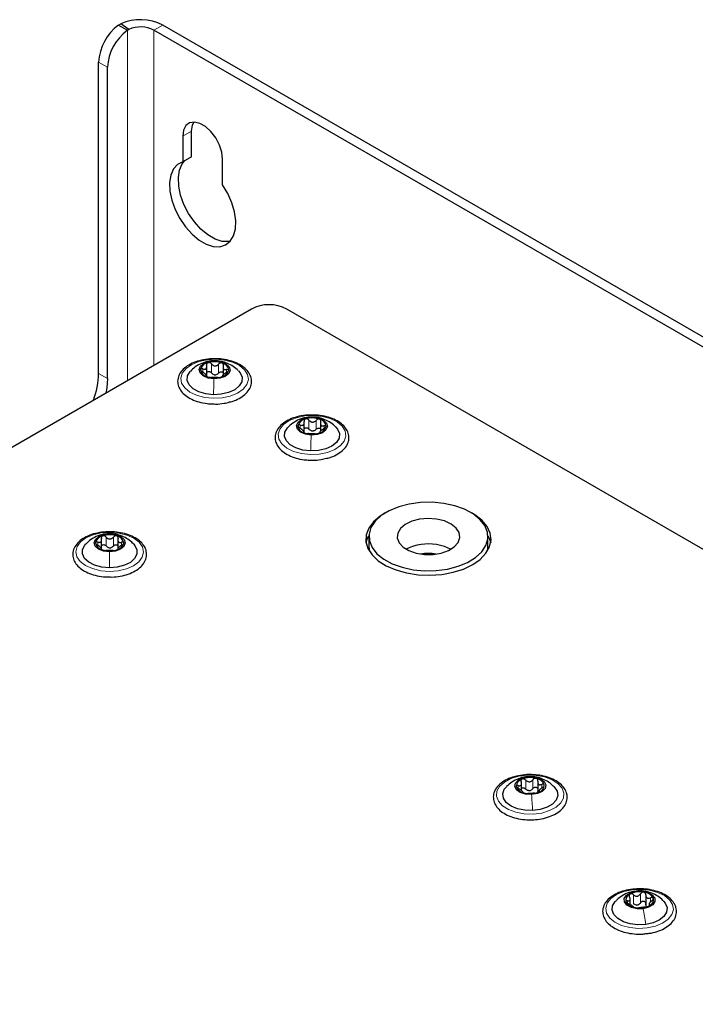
# Paper-space layout 'Blatt4' of a CAD drawing. Header units: millimetres. Extents: x 5 to 418, y 2 to 292.
# Tile 66 of 86: x 128 to 149, y 234 to 265. Entities that reach past the tile are written whole.
import ezdxf

# ---------------------------------------------------------------- set-up
doc = ezdxf.new("R2010")
doc.units = ezdxf.units.MM

psp = doc.layouts.new('Blatt4')

# ---------------------------------------------------------------- linework, layer by layer
at = {"color": 7, "linetype": 'Continuous', "lineweight": 25}
for p, q in [((130.659, 264.975), (130.733, 265.018)), ((130.659, 264.975), (130.942, 264.812)), ((130.986, 264.839), (130.733, 265.018)), ((130.942, 264.812), (130.986, 264.839)), ((186.096, 233.792), (132.073, 264.979)), ((185.813, 233.629), (131.79, 264.816)), ((130.022, 253.854), (130.022, 263.795)), ((130.305, 253.691), (130.305, 263.632)), ((132.709, 261.427), (132.709, 260.611)), ((132.992, 260.774), (132.992, 261.591)), ((132.992, 260.774), (132.709, 260.611)), ((133.982, 259.876), (133.982, 260.693)), ((134.901, 255.908), (112.288, 242.853)), ((181.571, 229.619), (136.033, 255.908)), ((133.478, 253.77), (133.478, 254.086)), ((133.997, 254.067), (133.997, 253.784)), ((133.459, 253.759), (133.459, 253.808)), ((133.977, 253.789), (133.977, 253.756)), ((136.592, 251.976), (136.592, 252.292)), ((137.11, 252.268), (137.11, 252.007)), ((136.568, 251.963), (136.568, 252.014)), ((137.086, 251.991), (137.086, 251.959)), ((130.118, 248.236), (130.118, 248.551)), ((130.638, 248.547), (130.638, 248.231)), ((138.658, 248.642), (138.658, 248.315)), ((142.458, 248.315), (142.458, 248.642)), ((130.114, 248.23), (130.114, 248.273)), ((130.634, 248.269), (130.634, 248.235)), ((138.658, 248.315), (138.675, 248.172)), ((143.532, 240.525), (143.532, 240.773)), ((144.049, 240.813), (144.049, 240.498)), ((144.062, 240.462), (144.049, 240.501)), ((144.09, 240.536), (144.09, 240.479)), ((147.499, 237.195), (147.499, 236.879)), ((147.001, 236.883), (147.001, 237.087)), ((147.607, 236.924), (147.607, 236.846))]:
    psp.add_line(p, q, dxfattribs=at)
at = {"color": 7, "linetype": 'Continuous', "lineweight": 18}
for p, q in [((132.073, 264.979), (131.79, 264.816)), ((130.942, 264.812), (130.942, 253.622)), ((131.79, 264.816), (131.79, 254.112)), ((130.305, 263.632), (130.022, 263.795)), ((132.992, 261.591), (132.709, 261.427)), ((133.628, 253.869), (133.628, 254.155)), ((133.751, 254.249), (133.747, 254.25)), ((133.857, 253.864), (133.857, 254.15)), ((130.022, 253.854), (130.305, 253.691)), ((133.351, 253.898), (133.351, 253.996)), ((134.112, 253.882), (134.112, 253.979)), ((136.743, 252.074), (136.743, 252.359)), ((136.868, 252.453), (136.863, 252.454)), ((136.972, 252.067), (136.972, 252.353)), ((136.463, 252.104), (136.463, 252.202)), ((137.224, 252.085), (137.224, 252.18)), ((130.265, 248.34), (130.265, 248.626)), ((130.381, 248.722), (130.38, 248.723)), ((130.494, 248.339), (130.494, 248.625)), ((129.996, 248.365), (129.996, 248.462)), ((130.758, 248.358), (130.758, 248.458)), ((143.424, 240.594), (143.424, 240.686)), ((143.665, 240.577), (143.665, 240.863)), ((143.893, 240.589), (143.893, 240.874)), ((144.183, 240.642), (144.183, 240.723)), ((144.101, 240.487), (144.101, 240.502)), ((147.109, 236.914), (147.109, 237.2)), ((147.169, 237.308), (147.193, 237.311)), ((147.332, 236.944), (147.332, 237.23)), ((146.913, 236.927), (146.913, 237.005)), ((147.628, 236.853), (147.628, 236.878)), ((147.656, 236.969), (147.656, 237.103))]:
    psp.add_line(p, q, dxfattribs=at)
at = {"color": 7, "linetype": 'Continuous', "lineweight": 25, "flags": 128}
for points in [[(133.982, 260.693), (133.956, 260.914), (133.881, 261.148), (133.763, 261.375), (133.61, 261.576), (133.436, 261.735), (133.255, 261.84), (133.081, 261.881), (132.929, 261.856), (132.81, 261.766), (132.735, 261.619), (132.709, 261.427)], [(132.992, 261.591), (133.018, 261.783), (133.06, 261.882)], [(132.709, 260.611), (132.542, 260.526), (132.411, 260.382), (132.325, 260.186), (132.287, 259.946), (132.299, 259.674), (132.359, 259.383), (132.466, 259.086), (132.615, 258.798), (132.798, 258.531), (133.006, 258.299), (133.231, 258.112), (133.461, 257.98), (133.685, 257.907), (133.894, 257.899), (134.077, 257.954), (134.225, 258.071), (134.332, 258.244), (134.393, 258.465), (134.405, 258.724), (134.366, 259.008), (134.28, 259.304), (134.15, 259.598), (133.982, 259.876)], [(134.224, 258.069), (134.177, 258.062), (133.968, 258.07), (133.744, 258.143), (133.514, 258.276), (133.289, 258.462), (133.081, 258.695), (132.898, 258.961), (132.749, 259.25), (132.642, 259.547), (132.581, 259.838), (132.57, 260.11), (132.608, 260.349), (132.694, 260.546), (132.78, 260.652)], [(133.708, 253.679), (133.52, 253.705), (133.364, 253.771), (133.263, 253.866), (133.233, 253.976), (133.278, 254.085), (133.392, 254.175), (133.557, 254.233), (133.747, 254.25)], [(133.747, 254.25), (133.935, 254.224), (134.091, 254.159), (134.192, 254.064), (134.222, 253.953), (134.177, 253.845), (134.064, 253.755), (133.899, 253.697), (133.708, 253.679)], [(133.693, 253.171), (133.447, 253.198), (133.223, 253.263), (133.04, 253.362), (132.913, 253.486), (132.852, 253.627), (132.862, 253.771), (132.942, 253.908), (132.962, 253.929)], [(134.491, 253.932), (134.542, 253.872), (134.603, 253.731), (134.593, 253.587), (134.513, 253.45), (134.369, 253.331), (134.174, 253.241), (133.942, 253.186), (133.693, 253.171)], [(130.305, 253.691), (130.284, 253.395), (130.254, 253.225)], [(136.815, 251.883), (136.627, 251.91), (136.472, 251.977), (136.373, 252.073), (136.345, 252.183), (136.392, 252.291), (136.507, 252.38), (136.672, 252.438), (136.863, 252.454)], [(136.863, 252.454), (137.051, 252.427), (137.206, 252.361), (137.305, 252.265), (137.333, 252.155), (137.286, 252.046), (137.171, 251.957), (137.006, 251.9), (136.815, 251.883)], [(136.796, 251.376), (136.55, 251.403), (136.327, 251.47), (136.146, 251.57), (136.021, 251.695), (135.963, 251.836), (135.975, 251.98), (136.057, 252.116), (136.073, 252.133)], [(137.603, 252.135), (137.656, 252.071), (137.715, 251.93), (137.703, 251.786), (137.62, 251.649), (137.475, 251.532), (137.278, 251.443), (137.045, 251.389), (136.796, 251.376)], [(141.05, 249.701), (140.683, 249.736), (140.31, 249.729), (139.948, 249.68), (139.608, 249.592), (139.306, 249.466), (139.051, 249.309), (138.854, 249.127), (138.723, 248.926), (138.662, 248.714), (138.675, 248.499), (138.759, 248.289), (138.913, 248.093), (139.13, 247.919), (139.402, 247.772), (139.718, 247.658), (140.067, 247.582), (140.434, 247.547), (140.806, 247.554), (141.169, 247.603), (141.508, 247.692), (141.811, 247.817), (142.066, 247.974), (142.262, 248.157), (142.394, 248.358), (142.454, 248.57), (142.442, 248.785), (142.358, 248.994), (142.204, 249.19), (141.987, 249.365), (141.715, 249.512), (141.399, 249.626), (141.05, 249.701)], [(139.18, 249.397), (139.016, 249.295), (138.803, 249.113), (138.653, 248.912), (138.572, 248.697), (138.563, 248.478), (138.626, 248.261), (138.759, 248.056), (138.957, 247.868), (139.213, 247.706), (139.517, 247.574), (139.859, 247.478), (140.227, 247.422), (140.606, 247.406), (140.983, 247.432), (141.346, 247.499), (141.679, 247.604), (141.973, 247.744), (141.973, 247.744)], [(140.817, 249.199), (140.547, 249.219), (140.278, 249.196), (140.029, 249.132), (139.82, 249.031), (139.665, 248.902), (139.577, 248.753), (139.562, 248.596), (139.62, 248.442), (139.748, 248.304), (139.936, 248.19), (140.17, 248.11), (140.433, 248.069), (140.706, 248.071), (140.967, 248.115), (141.198, 248.198), (141.382, 248.314), (141.504, 248.455), (141.557, 248.609), (141.535, 248.766), (141.441, 248.913), (141.281, 249.041), (141.068, 249.138), (140.817, 249.199)], [(141.973, 247.744), (142.215, 247.913), (142.397, 248.106), (142.513, 248.315), (142.558, 248.533), (142.531, 248.752), (142.432, 248.964), (142.266, 249.161), (142.038, 249.337), (141.937, 249.397)], [(130.372, 248.152), (130.183, 248.175), (130.023, 248.237), (129.917, 248.331), (129.881, 248.44), (129.92, 248.549), (130.029, 248.642), (130.191, 248.703), (130.38, 248.723)], [(130.38, 248.723), (130.569, 248.701), (130.729, 248.638), (130.835, 248.545), (130.871, 248.435), (130.832, 248.326), (130.723, 248.234), (130.562, 248.173), (130.372, 248.152)], [(138.57, 248.438), (138.604, 248.561), (138.659, 248.677)], [(142.457, 248.677), (142.49, 248.614), (142.547, 248.438)], [(130.368, 247.644), (130.121, 247.666), (129.894, 247.727), (129.706, 247.823), (129.572, 247.945), (129.504, 248.084), (129.506, 248.229), (129.579, 248.367), (129.611, 248.403)], [(131.14, 248.404), (131.18, 248.359), (131.248, 248.22), (131.246, 248.075), (131.173, 247.937), (131.036, 247.816), (130.845, 247.722), (130.617, 247.663), (130.368, 247.644)], [(141.265, 248.234), (141.068, 248.322), (140.817, 248.383)], [(142.442, 248.172), (142.454, 248.243), (142.458, 248.315)], [(143.853, 240.397), (143.661, 240.41), (143.492, 240.463), (143.371, 240.55), (143.318, 240.658), (143.339, 240.768), (143.433, 240.866), (143.583, 240.936), (143.769, 240.967)], [(143.769, 240.967), (143.961, 240.954), (144.13, 240.9), (144.251, 240.813), (144.304, 240.706), (144.283, 240.595), (144.19, 240.498), (144.039, 240.428), (143.853, 240.397)], [(143.886, 239.89), (143.636, 239.898), (143.4, 239.947), (143.197, 240.032), (143.045, 240.147), (142.954, 240.281), (142.933, 240.425), (142.982, 240.567), (143.048, 240.65)], [(144.576, 240.647), (144.578, 240.646), (144.668, 240.511), (144.69, 240.367), (144.64, 240.225), (144.523, 240.097), (144.348, 239.994), (144.13, 239.923), (143.886, 239.89)], [(147.415, 236.754), (147.222, 236.751), (147.041, 236.79), (146.901, 236.867), (146.822, 236.969), (146.816, 237.08), (146.885, 237.184), (147.017, 237.265), (147.193, 237.311)], [(147.193, 237.311), (147.386, 237.314), (147.567, 237.275), (147.707, 237.198), (147.787, 237.096), (147.792, 236.985), (147.724, 236.881), (147.591, 236.8), (147.415, 236.754)], [(147.501, 236.252), (147.252, 236.24), (147.006, 236.269), (146.785, 236.337), (146.606, 236.438), (146.483, 236.564), (146.427, 236.705), (146.442, 236.849), (146.527, 236.985), (146.539, 236.998)], [(148.069, 236.998), (148.125, 236.93), (148.181, 236.789), (148.166, 236.644), (148.081, 236.508), (147.934, 236.392), (147.735, 236.304), (147.501, 236.252)]]:
    psp.add_lwpolyline(points, dxfattribs=at)
at = {"color": 7, "linetype": 'Continuous', "lineweight": 18, "flags": 128}
for points in [[(133.685, 253.056), (133.407, 253.084), (133.151, 253.152), (132.934, 253.256), (132.772, 253.389), (132.674, 253.542), (132.649, 253.704), (132.696, 253.864), (132.815, 254.012), (132.995, 254.137), (133.225, 254.231), (133.49, 254.287), (133.77, 254.302), (134.048, 254.274), (134.304, 254.206), (134.521, 254.102), (134.684, 253.969), (134.781, 253.816), (134.807, 253.654), (134.759, 253.494), (134.641, 253.346), (134.461, 253.221), (134.23, 253.127), (133.966, 253.071), (133.685, 253.056)], [(136.786, 251.26), (136.508, 251.289), (136.253, 251.359), (136.039, 251.464), (135.878, 251.598), (135.783, 251.751), (135.76, 251.914), (135.811, 252.074), (135.931, 252.221), (136.114, 252.345), (136.346, 252.438), (136.611, 252.492), (136.892, 252.506), (137.17, 252.476), (137.424, 252.407), (137.639, 252.302), (137.8, 252.168), (137.895, 252.014), (137.918, 251.852), (137.867, 251.692), (137.747, 251.545), (137.564, 251.421), (137.332, 251.328), (137.067, 251.273), (136.786, 251.26)], [(130.367, 247.528), (130.088, 247.551), (129.828, 247.615), (129.606, 247.715), (129.436, 247.845), (129.33, 247.996), (129.296, 248.157), (129.335, 248.318), (129.445, 248.468), (129.619, 248.597), (129.844, 248.695), (130.105, 248.756), (130.385, 248.775), (130.664, 248.753), (130.924, 248.689), (131.146, 248.589), (131.316, 248.459), (131.422, 248.308), (131.456, 248.147), (131.417, 247.985), (131.307, 247.836), (131.133, 247.707), (130.908, 247.609), (130.647, 247.548), (130.367, 247.528)], [(143.903, 239.775), (143.621, 239.782), (143.352, 239.832), (143.115, 239.919), (142.925, 240.04), (142.795, 240.184), (142.735, 240.343), (142.748, 240.506), (142.833, 240.661), (142.985, 240.798), (143.194, 240.908), (143.444, 240.982), (143.719, 241.017), (144.001, 241.01), (144.27, 240.961), (144.507, 240.873), (144.697, 240.753), (144.827, 240.608), (144.887, 240.449), (144.874, 240.286), (144.789, 240.131), (144.637, 239.994), (144.429, 239.885), (144.178, 239.81), (143.903, 239.775)], [(147.546, 236.139), (147.265, 236.124), (146.987, 236.151), (146.731, 236.218), (146.513, 236.322), (146.35, 236.455), (146.252, 236.607), (146.225, 236.769), (146.272, 236.93), (146.389, 237.078), (146.568, 237.203), (146.798, 237.298), (147.062, 237.354), (147.343, 237.37), (147.621, 237.343), (147.877, 237.275), (148.095, 237.171), (148.258, 237.039), (148.357, 236.886), (148.383, 236.724), (148.337, 236.564), (148.219, 236.416), (148.04, 236.29), (147.81, 236.196), (147.546, 236.139)]]:
    psp.add_lwpolyline(points, dxfattribs=at)
at = {"color": 7, "linetype": 'Continuous', "lineweight": 25}
for centre, radius, start, end in [((131.362, 263.595), 1.556, 62.8262, 113.8588), ((131.576, 263.719), 1.556, 126.1377, 177.1778), ((131.364, 263.985), 0.934, 62.8262, 113.8588), ((131.859, 263.555), 1.556, 126.1377, 177.1778), ((135.467, 254.816), 1.23, 62.6097, 117.3903), ((133.565, 253.903), 0.295, 99.0057, 165.8648), ((133.727, 253.487), 0.738, 70.9462, 106.4325), ((133.916, 253.927), 0.263, 5.9981, 78.6452), ((127.448, 253.901), 2.575, 339.4262, 358.9456), ((133.539, 254.003), 0.263, 185.9981, 258.6452), ((133.891, 254.027), 0.295, 279.0057, 345.8648), ((133.728, 254.443), 0.738, 250.9462, 286.4325), ((133.747, 254.079), 0.27, 262.0567, 275.3221), ((136.679, 252.103), 0.3, 98.7375, 164.9102), ((136.838, 251.692), 0.737, 70.6136, 106.1207), ((137.031, 252.134), 0.259, 4.9563, 78.3321), ((136.647, 252.204), 0.259, 184.9563, 258.3321), ((136.84, 252.646), 0.737, 250.6136, 286.1207), ((136.863, 252.283), 0.27, 261.7306, 275.0037), ((136.999, 252.234), 0.3, 278.7375, 344.9102), ((130.203, 248.386), 0.282, 99.8876, 168.9752), ((130.376, 247.959), 0.739, 71.9906, 107.4411), ((130.555, 248.391), 0.275, 9.2596, 79.6043), ((130.197, 248.484), 0.275, 189.2596, 259.6043), ((130.376, 248.917), 0.739, 251.9906, 287.4411), ((130.38, 248.553), 0.271, 263.0898, 276.342), ((130.549, 248.489), 0.282, 279.8876, 348.9752), ((140.556, 246.877), 1.528, 80.1414, 117.4391), ((140.558, 246.661), 1.443, 80.1124, 99.8876), ((143.812, 240.208), 0.734, 75.0072, 110.6298), ((143.609, 240.655), 0.246, 102.8763, 178.9442), ((143.663, 240.76), 0.317, 198.5104, 262.2191), ((143.959, 240.603), 0.317, 18.5104, 82.2191), ((144.014, 240.708), 0.246, 282.8763, 358.9442), ((143.81, 241.155), 0.734, 255.0072, 290.6298), ((143.77, 240.794), 0.269, 266.1606, 279.4764), ((147.064, 237.028), 0.206, 108.8232, 195.1756), ((147.305, 236.59), 0.703, 79.2077, 115.8986), ((147.407, 236.892), 0.39, 30.656, 85.7082), ((147.201, 237.173), 0.39, 210.656, 265.7082), ((147.304, 237.475), 0.703, 259.2077, 295.8986), ((147.197, 237.127), 0.257, 270.6978, 284.4084), ((147.544, 237.037), 0.206, 288.8232, 15.1756)]:
    psp.add_arc(centre, radius, start, end, dxfattribs=at)
for points, knots in [([(133.845, 254.317), (133.754, 254.319), (133.572, 254.323), (133.305, 254.28), (133.059, 254.204), (132.848, 254.094), (132.683, 253.953), (132.576, 253.788), (132.536, 253.609), (132.566, 253.435), (132.655, 253.277), (132.798, 253.138), (132.99, 253.021), (133.224, 252.936), (133.455, 252.885), (133.605, 252.881), (133.665, 252.879)], [0, 0, 0, 0, 0.073633, 0.147829, 0.222279, 0.297207, 0.372722, 0.447963, 0.520685, 0.590238, 0.65904, 0.729779, 0.803049, 0.877403, 0.951675, 1, 1, 1, 1]), ([(133.751, 254.251), (133.721, 254.253), (133.612, 254.261), (133.425, 254.22), (133.209, 254.127), (133.053, 254.026), (132.985, 253.947), (132.968, 253.927)], [0, 0, 0, 0, 0.102598, 0.375582, 0.642218, 0.910683, 1, 1, 1, 1]), ([(133.518, 254.195), (133.509, 254.191), (133.492, 254.183), (133.476, 254.162), (133.468, 254.136), (133.471, 254.117), (133.473, 254.108)], [0, 0, 0, 0, 0.249857, 0.499466, 0.749011, 1, 1, 1, 1]), ([(133.628, 254.155), (133.621, 254.163), (133.608, 254.178), (133.579, 254.193), (133.548, 254.2), (133.528, 254.197), (133.518, 254.195)], [0, 0, 0, 0, 0.249807, 0.500055, 0.750309, 1, 1, 1, 1]), ([(133.628, 254.155), (133.643, 254.139), (133.665, 254.115), (133.707, 254.097), (133.74, 254.091), (133.774, 254.095), (133.817, 254.111), (133.841, 254.134), (133.857, 254.15)], [0, 0, 0, 0, 0.249168, 0.374303, 0.498903, 0.623987, 0.749746, 1, 1, 1, 1]), ([(134.484, 253.933), (134.472, 253.947), (134.414, 254.015), (134.281, 254.105), (134.092, 254.198), (133.913, 254.249), (133.797, 254.25), (133.751, 254.251)], [0, 0, 0, 0, 0.066189, 0.326121, 0.578935, 0.833575, 1, 1, 1, 1]), ([(134.907, 253.566), (134.907, 253.599), (134.907, 253.69), (134.856, 253.833), (134.743, 253.983), (134.577, 254.112), (134.365, 254.217), (134.117, 254.285), (133.937, 254.318), (133.845, 254.317), (133.845, 254.317)], [0, 0, 0, 0, 0.085956, 0.231042, 0.377474, 0.529417, 0.685488, 0.84242, 0.999009, 1, 1, 1, 1]), ([(133.968, 254.184), (133.958, 254.187), (133.939, 254.191), (133.908, 254.185), (133.879, 254.172), (133.864, 254.157), (133.857, 254.15)], [0, 0, 0, 0, 0.250033, 0.499632, 0.749228, 1, 1, 1, 1]), ([(134.005, 254.096), (134.007, 254.105), (134.012, 254.123), (134.007, 254.149), (133.993, 254.172), (133.976, 254.18), (133.968, 254.184)], [0, 0, 0, 0, 0.249815, 0.499908, 0.75012, 1, 1, 1, 1]), ([(133.351, 253.996), (133.342, 253.998), (133.323, 254.003), (133.3, 254.001), (133.283, 253.992), (133.28, 253.981), (133.278, 253.975)], [0, 0, 0, 0, 0.249852, 0.499902, 0.750115, 1, 1, 1, 1]), ([(133.278, 253.975), (133.279, 253.969), (133.28, 253.956), (133.295, 253.933), (133.317, 253.912), (133.335, 253.901), (133.344, 253.895)], [0, 0, 0, 0, 0.249991, 0.499611, 0.749127, 1, 1, 1, 1]), ([(133.45, 253.778), (133.455, 253.781), (133.462, 253.786), (133.454, 253.802), (133.442, 253.818), (133.423, 253.837), (133.392, 253.864), (133.363, 253.883), (133.344, 253.895)], [0, 0, 0, 0, 0.249199, 0.374336, 0.49893, 0.624007, 0.749759, 1, 1, 1, 1]), ([(133.351, 253.996), (133.37, 253.991), (133.4, 253.984), (133.433, 253.991), (133.455, 254.004), (133.469, 254.024), (133.481, 254.058), (133.476, 254.088), (133.473, 254.108)], [0, 0, 0, 0, 0.249201, 0.374338, 0.498932, 0.624008, 0.74976, 1, 1, 1, 1]), ([(133.478, 253.876), (133.483, 253.883), (133.492, 253.897), (133.517, 253.911), (133.548, 253.914), (133.579, 253.907), (133.607, 253.892), (133.621, 253.877), (133.628, 253.869)], [0, 0, 0, 0, 0.158727, 0.326446, 0.494296, 0.66303, 0.831175, 1, 1, 1, 1]), ([(133.709, 253.811), (133.693, 253.818), (133.661, 253.831), (133.639, 253.856), (133.628, 253.869)], [0, 0, 0, 0, 0.498459, 1, 1, 1, 1]), ([(133.857, 253.864), (133.845, 253.852), (133.821, 253.827), (133.788, 253.816), (133.772, 253.81)], [0, 0, 0, 0, 0.50155, 1, 1, 1, 1]), ([(133.857, 253.864), (133.864, 253.871), (133.879, 253.886), (133.908, 253.9), (133.939, 253.905), (133.968, 253.9), (133.989, 253.889), (133.995, 253.879), (133.997, 253.876)], [0, 0, 0, 0, 0.1862671, 0.3711235, 0.5568663, 0.7424665, 0.9282141, 1, 1, 1, 1]), ([(134.105, 253.878), (134.085, 253.866), (134.056, 253.849), (134.022, 253.823), (134.001, 253.805), (133.986, 253.79), (133.975, 253.775), (133.979, 253.769), (133.982, 253.766)], [0, 0, 0, 0, 0.249201, 0.374338, 0.498932, 0.624008, 0.74976, 1, 1, 1, 1]), ([(134.005, 254.096), (134, 254.076), (133.993, 254.047), (134.001, 254.012), (134.013, 253.991), (134.032, 253.978), (134.064, 253.969), (134.093, 253.975), (134.112, 253.979)], [0, 0, 0, 0, 0.2491995, 0.3743362, 0.4989302, 0.6240074, 0.7497593, 1, 1, 1, 1]), ([(134.105, 253.878), (134.114, 253.883), (134.132, 253.894), (134.155, 253.914), (134.173, 253.935), (134.176, 253.948), (134.177, 253.955)], [0, 0, 0, 0, 0.249852, 0.499902, 0.750115, 1, 1, 1, 1]), ([(134.177, 253.955), (134.177, 253.96), (134.175, 253.972), (134.16, 253.981), (134.138, 253.984), (134.121, 253.981), (134.112, 253.979)], [0, 0, 0, 0, 0.2499907, 0.4996106, 0.7491271, 1, 1, 1, 1]), ([(133.45, 253.778), (133.448, 253.777), (133.444, 253.774), (133.448, 253.765), (133.462, 253.755), (133.479, 253.749), (133.487, 253.745)], [0, 0, 0, 0, 0.2498147, 0.4999078, 0.7501201, 1, 1, 1, 1]), ([(133.487, 253.745), (133.497, 253.742), (133.516, 253.736), (133.547, 253.729), (133.576, 253.725), (133.591, 253.724), (133.598, 253.724)], [0, 0, 0, 0, 0.250033, 0.4996315, 0.7492277, 1, 1, 1, 1]), ([(133.827, 253.719), (133.812, 253.719), (133.79, 253.719), (133.749, 253.718), (133.715, 253.718), (133.681, 253.72), (133.639, 253.722), (133.615, 253.723), (133.598, 253.724)], [0, 0, 0, 0, 0.249168, 0.374303, 0.498903, 0.623987, 0.749746, 1, 1, 1, 1]), ([(133.827, 253.719), (133.834, 253.719), (133.848, 253.719), (133.876, 253.722), (133.908, 253.727), (133.927, 253.732), (133.937, 253.735)], [0, 0, 0, 0, 0.249807, 0.500055, 0.750309, 1, 1, 1, 1]), ([(133.937, 253.735), (133.946, 253.738), (133.964, 253.744), (133.98, 253.753), (133.987, 253.761), (133.984, 253.764), (133.982, 253.766)], [0, 0, 0, 0, 0.249857, 0.499466, 0.749011, 1, 1, 1, 1]), ([(134.204, 252.939), (134.231, 252.944), (134.344, 252.969), (134.516, 253.049), (134.705, 253.175), (134.834, 253.325), (134.894, 253.461), (134.904, 253.541), (134.907, 253.566)], [0, 0, 0, 0, 0.067623, 0.283211, 0.50045, 0.718665, 0.911234, 1, 1, 1, 1]), ([(133.665, 252.879), (133.696, 252.877), (133.818, 252.869), (134.006, 252.887), (134.146, 252.924), (134.204, 252.939)], [0, 0, 0, 0, 0.171068, 0.66262, 1, 1, 1, 1]), ([(136.967, 252.52), (136.877, 252.523), (136.695, 252.528), (136.428, 252.487), (136.181, 252.412), (135.968, 252.303), (135.8, 252.164), (135.69, 252), (135.648, 251.822), (135.675, 251.647), (135.761, 251.488), (135.901, 251.348), (136.091, 251.23), (136.324, 251.143), (136.554, 251.091), (136.705, 251.086), (136.765, 251.083)], [0, 0, 0, 0, 0.07328, 0.147476, 0.221914, 0.296822, 0.372319, 0.447622, 0.520507, 0.590162, 0.658951, 0.729568, 0.802756, 0.877096, 0.951382, 1, 1, 1, 1]), ([(136.868, 252.455), (136.838, 252.457), (136.729, 252.465), (136.542, 252.425), (136.325, 252.334), (136.167, 252.232), (136.097, 252.151), (136.079, 252.13)], [0, 0, 0, 0, 0.101822, 0.372919, 0.637654, 0.903982, 1, 1, 1, 1]), ([(136.463, 252.202), (136.483, 252.197), (136.512, 252.19), (136.546, 252.197), (136.568, 252.209), (136.583, 252.23), (136.594, 252.264), (136.59, 252.293), (136.587, 252.313)], [0, 0, 0, 0, 0.249201, 0.374338, 0.498932, 0.624008, 0.74976, 1, 1, 1, 1]), ([(136.633, 252.4), (136.625, 252.396), (136.607, 252.389), (136.59, 252.367), (136.583, 252.341), (136.586, 252.323), (136.587, 252.313)], [0, 0, 0, 0, 0.249857, 0.499466, 0.749011, 1, 1, 1, 1]), ([(136.743, 252.359), (136.736, 252.367), (136.723, 252.382), (136.695, 252.398), (136.663, 252.405), (136.643, 252.402), (136.633, 252.4)], [0, 0, 0, 0, 0.249807, 0.500055, 0.750309, 1, 1, 1, 1]), ([(136.743, 252.359), (136.758, 252.343), (136.78, 252.319), (136.821, 252.301), (136.855, 252.295), (136.888, 252.299), (136.931, 252.314), (136.956, 252.337), (136.972, 252.353)], [0, 0, 0, 0, 0.249168, 0.374303, 0.498903, 0.623987, 0.749746, 1, 1, 1, 1]), ([(137.595, 252.137), (137.585, 252.15), (137.527, 252.216), (137.396, 252.307), (137.208, 252.4), (137.029, 252.452), (136.914, 252.454), (136.868, 252.455)], [0, 0, 0, 0, 0.060247, 0.322278, 0.576993, 0.833243, 1, 1, 1, 1]), ([(138.017, 251.762), (138.018, 251.796), (138.02, 251.886), (137.971, 252.03), (137.86, 252.18), (137.697, 252.311), (137.487, 252.417), (137.24, 252.487), (137.06, 252.521), (136.968, 252.52), (136.967, 252.52)], [0, 0, 0, 0, 0.085935, 0.231028, 0.377238, 0.52888, 0.684796, 0.841693, 0.998253, 1, 1, 1, 1]), ([(137.083, 252.387), (137.073, 252.389), (137.055, 252.394), (137.023, 252.388), (136.994, 252.375), (136.979, 252.36), (136.972, 252.353)], [0, 0, 0, 0, 0.250033, 0.499632, 0.749228, 1, 1, 1, 1]), ([(137.119, 252.298), (137.121, 252.307), (137.126, 252.325), (137.121, 252.352), (137.108, 252.374), (137.091, 252.383), (137.083, 252.387)], [0, 0, 0, 0, 0.249815, 0.499908, 0.75012, 1, 1, 1, 1]), ([(137.119, 252.298), (137.114, 252.279), (137.107, 252.249), (137.114, 252.215), (137.126, 252.194), (137.145, 252.18), (137.176, 252.171), (137.205, 252.177), (137.224, 252.18)], [0, 0, 0, 0, 0.249199, 0.374336, 0.49893, 0.624007, 0.749759, 1, 1, 1, 1]), ([(136.463, 252.202), (136.454, 252.204), (136.436, 252.209), (136.412, 252.207), (136.394, 252.198), (136.391, 252.187), (136.39, 252.182)], [0, 0, 0, 0, 0.249852, 0.499902, 0.750115, 1, 1, 1, 1]), ([(136.39, 252.182), (136.39, 252.175), (136.391, 252.162), (136.406, 252.14), (136.428, 252.119), (136.445, 252.107), (136.454, 252.101)], [0, 0, 0, 0, 0.249991, 0.499611, 0.749127, 1, 1, 1, 1]), ([(136.559, 251.983), (136.564, 251.987), (136.571, 251.992), (136.564, 252.008), (136.552, 252.023), (136.533, 252.042), (136.502, 252.07), (136.473, 252.089), (136.454, 252.101)], [0, 0, 0, 0, 0.249199, 0.374336, 0.49893, 0.624007, 0.749759, 1, 1, 1, 1]), ([(136.559, 251.983), (136.557, 251.982), (136.552, 251.979), (136.556, 251.971), (136.57, 251.961), (136.587, 251.954), (136.595, 251.95)], [0, 0, 0, 0, 0.249815, 0.499908, 0.75012, 1, 1, 1, 1]), ([(136.592, 252.08), (136.592, 252.08), (136.594, 252.089), (136.608, 252.102), (136.632, 252.116), (136.663, 252.119), (136.694, 252.112), (136.723, 252.097), (136.736, 252.081), (136.743, 252.074)], [0, 0, 0, 0, 0.000875, 0.167071, 0.333127, 0.499312, 0.666373, 0.832849, 1, 1, 1, 1]), ([(136.595, 251.95), (136.604, 251.947), (136.623, 251.941), (136.655, 251.934), (136.684, 251.93), (136.699, 251.929), (136.706, 251.929)], [0, 0, 0, 0, 0.250033, 0.499632, 0.749228, 1, 1, 1, 1]), ([(136.935, 251.922), (136.92, 251.922), (136.898, 251.922), (136.857, 251.922), (136.823, 251.922), (136.789, 251.924), (136.747, 251.927), (136.722, 251.928), (136.706, 251.929)], [0, 0, 0, 0, 0.249168, 0.374303, 0.498903, 0.623987, 0.749746, 1, 1, 1, 1]), ([(136.824, 252.015), (136.808, 252.022), (136.776, 252.035), (136.754, 252.061), (136.743, 252.074)], [0, 0, 0, 0, 0.498459, 1, 1, 1, 1]), ([(136.972, 252.067), (136.96, 252.055), (136.936, 252.03), (136.903, 252.019), (136.886, 252.014)], [0, 0, 0, 0, 0.50155, 1, 1, 1, 1]), ([(136.935, 251.922), (136.942, 251.922), (136.955, 251.922), (136.983, 251.925), (137.015, 251.93), (137.035, 251.935), (137.044, 251.938)], [0, 0, 0, 0, 0.249807, 0.500055, 0.750309, 1, 1, 1, 1]), ([(136.972, 252.067), (136.979, 252.074), (136.994, 252.089), (137.023, 252.103), (137.054, 252.108), (137.083, 252.103), (137.103, 252.092), (137.109, 252.083), (137.11, 252.081)], [0, 0, 0, 0, 0.189319, 0.377204, 0.56599, 0.754631, 0.943422, 1, 1, 1, 1]), ([(137.044, 251.938), (137.053, 251.941), (137.071, 251.946), (137.088, 251.956), (137.095, 251.964), (137.092, 251.967), (137.091, 251.968)], [0, 0, 0, 0, 0.249857, 0.499466, 0.749011, 1, 1, 1, 1]), ([(137.215, 252.079), (137.195, 252.068), (137.166, 252.051), (137.132, 252.025), (137.11, 252.008), (137.095, 251.993), (137.084, 251.977), (137.088, 251.972), (137.091, 251.968)], [0, 0, 0, 0, 0.249201, 0.374338, 0.498932, 0.624008, 0.74976, 1, 1, 1, 1]), ([(137.215, 252.079), (137.224, 252.085), (137.242, 252.095), (137.266, 252.115), (137.284, 252.137), (137.287, 252.149), (137.288, 252.156)], [0, 0, 0, 0, 0.249852, 0.499902, 0.750115, 1, 1, 1, 1]), ([(137.288, 252.156), (137.288, 252.162), (137.287, 252.173), (137.272, 252.183), (137.25, 252.186), (137.232, 252.182), (137.224, 252.18)], [0, 0, 0, 0, 0.249991, 0.499611, 0.749127, 1, 1, 1, 1]), ([(137.305, 251.14), (137.332, 251.145), (137.445, 251.169), (137.618, 251.248), (137.809, 251.372), (137.941, 251.521), (138.003, 251.657), (138.014, 251.737), (138.017, 251.762)], [0, 0, 0, 0, 0.066581, 0.282185, 0.499426, 0.717761, 0.910729, 1, 1, 1, 1]), ([(136.765, 251.083), (136.796, 251.081), (136.917, 251.072), (137.105, 251.089), (137.247, 251.125), (137.305, 251.14)], [0, 0, 0, 0, 0.1691, 0.6604, 1, 1, 1, 1]), ([(130.458, 248.792), (130.457, 248.792), (130.367, 248.802), (130.18, 248.788), (129.916, 248.746), (129.675, 248.663), (129.469, 248.548), (129.312, 248.403), (129.214, 248.236), (129.185, 248.056), (129.224, 247.884), (129.321, 247.728), (129.471, 247.592), (129.67, 247.48), (129.909, 247.399), (130.141, 247.353), (130.291, 247.352), (130.349, 247.351)], [0, 0, 0, 0, 0.000723, 0.074811, 0.149014, 0.223503, 0.298501, 0.374067, 0.449078, 0.521269, 0.590539, 0.659441, 0.730573, 0.804085, 0.878438, 0.952669, 1, 1, 1, 1]), ([(131.556, 248.063), (131.554, 248.097), (131.55, 248.187), (131.491, 248.329), (131.37, 248.476), (131.197, 248.602), (130.979, 248.701), (130.728, 248.77), (130.548, 248.785), (130.458, 248.792)], [0, 0, 0, 0, 0.086011, 0.231188, 0.378402, 0.53128, 0.687805, 0.844845, 1, 1, 1, 1]), ([(130.381, 248.724), (130.351, 248.726), (130.241, 248.732), (130.055, 248.687), (129.841, 248.591), (129.692, 248.491), (129.629, 248.417), (129.617, 248.402)], [0, 0, 0, 0, 0.105723, 0.384748, 0.657559, 0.932965, 1, 1, 1, 1]), ([(129.996, 248.462), (129.987, 248.464), (129.969, 248.469), (129.946, 248.466), (129.93, 248.457), (129.927, 248.446), (129.926, 248.44)], [0, 0, 0, 0, 0.249852, 0.499902, 0.750115, 1, 1, 1, 1]), ([(129.996, 248.462), (130.015, 248.458), (130.044, 248.451), (130.077, 248.459), (130.098, 248.472), (130.111, 248.492), (130.121, 248.527), (130.116, 248.556), (130.112, 248.576)], [0, 0, 0, 0, 0.249201, 0.374338, 0.498932, 0.624008, 0.74976, 1, 1, 1, 1]), ([(130.154, 248.664), (130.146, 248.66), (130.128, 248.652), (130.113, 248.63), (130.107, 248.604), (130.11, 248.585), (130.112, 248.576)], [0, 0, 0, 0, 0.249857, 0.499466, 0.749011, 1, 1, 1, 1]), ([(130.265, 248.626), (130.258, 248.633), (130.244, 248.648), (130.215, 248.663), (130.184, 248.67), (130.164, 248.666), (130.154, 248.664)], [0, 0, 0, 0, 0.2498071, 0.5000551, 0.7503094, 1, 1, 1, 1]), ([(130.265, 248.626), (130.28, 248.61), (130.303, 248.586), (130.345, 248.569), (130.379, 248.564), (130.412, 248.569), (130.455, 248.585), (130.478, 248.609), (130.494, 248.625)], [0, 0, 0, 0, 0.249168, 0.374303, 0.498903, 0.623987, 0.749746, 1, 1, 1, 1]), ([(131.132, 248.405), (131.116, 248.423), (131.053, 248.494), (130.915, 248.587), (130.725, 248.676), (130.544, 248.725), (130.427, 248.724), (130.381, 248.724)], [0, 0, 0, 0, 0.085299, 0.338628, 0.585474, 0.835106, 1, 1, 1, 1]), ([(130.604, 248.662), (130.595, 248.664), (130.575, 248.668), (130.544, 248.661), (130.515, 248.647), (130.501, 248.632), (130.494, 248.625)], [0, 0, 0, 0, 0.250033, 0.499632, 0.749228, 1, 1, 1, 1]), ([(130.645, 248.574), (130.647, 248.583), (130.651, 248.601), (130.645, 248.627), (130.63, 248.649), (130.613, 248.658), (130.604, 248.662)], [0, 0, 0, 0, 0.249815, 0.499908, 0.75012, 1, 1, 1, 1]), ([(130.645, 248.574), (130.641, 248.554), (130.635, 248.524), (130.644, 248.49), (130.657, 248.469), (130.677, 248.456), (130.709, 248.448), (130.738, 248.454), (130.758, 248.458)], [0, 0, 0, 0, 0.249199, 0.374336, 0.49893, 0.624007, 0.749759, 1, 1, 1, 1]), ([(129.926, 248.44), (129.927, 248.433), (129.929, 248.42), (129.945, 248.399), (129.968, 248.378), (129.986, 248.367), (129.995, 248.361)], [0, 0, 0, 0, 0.249991, 0.499611, 0.749127, 1, 1, 1, 1]), ([(130.107, 248.246), (130.111, 248.249), (130.117, 248.255), (130.108, 248.27), (130.095, 248.286), (130.075, 248.304), (130.043, 248.331), (130.014, 248.349), (129.995, 248.361)], [0, 0, 0, 0, 0.2491995, 0.3743362, 0.4989302, 0.6240074, 0.7497593, 1, 1, 1, 1]), ([(130.107, 248.246), (130.105, 248.244), (130.101, 248.241), (130.107, 248.233), (130.122, 248.224), (130.139, 248.217), (130.148, 248.214)], [0, 0, 0, 0, 0.249815, 0.499908, 0.75012, 1, 1, 1, 1]), ([(130.118, 248.349), (130.122, 248.354), (130.13, 248.367), (130.153, 248.38), (130.184, 248.384), (130.215, 248.377), (130.244, 248.363), (130.258, 248.348), (130.265, 248.34)], [0, 0, 0, 0, 0.12961, 0.303135, 0.476794, 0.651368, 0.825332, 1, 1, 1, 1]), ([(130.148, 248.214), (130.157, 248.211), (130.177, 248.205), (130.208, 248.199), (130.237, 248.195), (130.251, 248.195), (130.258, 248.195)], [0, 0, 0, 0, 0.250033, 0.499632, 0.749228, 1, 1, 1, 1]), ([(130.487, 248.194), (130.472, 248.193), (130.449, 248.193), (130.407, 248.191), (130.374, 248.191), (130.34, 248.192), (130.297, 248.194), (130.274, 248.194), (130.258, 248.195)], [0, 0, 0, 0, 0.249168, 0.374303, 0.498903, 0.623987, 0.749746, 1, 1, 1, 1]), ([(130.348, 248.284), (130.331, 248.29), (130.299, 248.302), (130.276, 248.328), (130.265, 248.34)], [0, 0, 0, 0, 0.498459, 1, 1, 1, 1]), ([(130.494, 248.339), (130.482, 248.327), (130.459, 248.302), (130.426, 248.29), (130.41, 248.284)], [0, 0, 0, 0, 0.50155, 1, 1, 1, 1]), ([(130.487, 248.194), (130.494, 248.194), (130.508, 248.194), (130.537, 248.197), (130.569, 248.203), (130.588, 248.209), (130.598, 248.212)], [0, 0, 0, 0, 0.249807, 0.500055, 0.750309, 1, 1, 1, 1]), ([(130.494, 248.339), (130.501, 248.346), (130.515, 248.361), (130.544, 248.376), (130.575, 248.382), (130.605, 248.377), (130.627, 248.366), (130.635, 248.353), (130.638, 248.349)], [0, 0, 0, 0, 0.177994, 0.35464, 0.532133, 0.70949, 0.886987, 1, 1, 1, 1]), ([(130.598, 248.212), (130.606, 248.215), (130.624, 248.221), (130.639, 248.231), (130.645, 248.239), (130.642, 248.242), (130.64, 248.243)], [0, 0, 0, 0, 0.249857, 0.499466, 0.749011, 1, 1, 1, 1]), ([(130.756, 248.357), (130.737, 248.345), (130.708, 248.328), (130.675, 248.301), (130.654, 248.283), (130.641, 248.268), (130.631, 248.252), (130.636, 248.247), (130.64, 248.243)], [0, 0, 0, 0, 0.249201, 0.374338, 0.498932, 0.624008, 0.74976, 1, 1, 1, 1]), ([(130.756, 248.357), (130.765, 248.363), (130.783, 248.374), (130.806, 248.394), (130.822, 248.416), (130.825, 248.429), (130.826, 248.436)], [0, 0, 0, 0, 0.2498519, 0.4999015, 0.7501147, 1, 1, 1, 1]), ([(130.826, 248.436), (130.825, 248.441), (130.823, 248.453), (130.807, 248.462), (130.784, 248.465), (130.767, 248.461), (130.758, 248.458)], [0, 0, 0, 0, 0.249991, 0.499611, 0.749127, 1, 1, 1, 1]), ([(130.349, 247.351), (130.382, 247.35), (130.505, 247.344), (130.719, 247.372), (130.973, 247.436), (131.196, 247.537), (131.376, 247.669), (131.502, 247.827), (131.551, 247.965), (131.555, 248.045), (131.556, 248.063)], [0, 0, 0, 0, 0.053821, 0.20289, 0.352359, 0.50266, 0.654137, 0.80598, 0.954193, 1, 1, 1, 1]), ([(143.787, 241.037), (143.781, 241.037), (143.685, 241.042), (143.497, 241.016), (143.241, 240.958), (143.014, 240.86), (142.828, 240.732), (142.7, 240.581), (142.631, 240.413), (142.626, 240.241), (142.685, 240.073), (142.801, 239.924), (142.968, 239.795), (143.182, 239.692), (143.431, 239.623), (143.672, 239.588), (143.825, 239.594), (143.887, 239.597)], [0, 0, 0, 0, 0.004624, 0.078796, 0.15315, 0.227893, 0.303212, 0.378834, 0.445494, 0.51636, 0.585358, 0.654837, 0.726956, 0.80098, 0.875371, 0.949597, 1, 1, 1, 1]), ([(143.76, 240.966), (143.728, 240.966), (143.616, 240.966), (143.432, 240.909), (143.223, 240.807), (143.11, 240.705), (143.055, 240.654)], [0, 0, 0, 0, 0.123369, 0.423117, 0.717945, 1, 1, 1, 1]), ([(144.57, 240.645), (144.54, 240.677), (144.461, 240.759), (144.305, 240.857), (144.11, 240.936), (143.925, 240.977), (143.807, 240.969), (143.76, 240.966)], [0, 0, 0, 0, 0.1446138, 0.378734, 0.6083963, 0.8440525, 1, 1, 1, 1]), ([(144.986, 240.382), (144.979, 240.415), (144.96, 240.504), (144.879, 240.64), (144.735, 240.779), (144.541, 240.894), (144.306, 240.979), (144.049, 241.031), (143.872, 241.035), (143.787, 241.037)], [0, 0, 0, 0, 0.086075, 0.232512, 0.382559, 0.537917, 0.695449, 0.852774, 1, 1, 1, 1]), ([(144.002, 240.917), (143.992, 240.919), (143.972, 240.922), (143.941, 240.914), (143.913, 240.898), (143.9, 240.882), (143.893, 240.874)], [0, 0, 0, 0, 0.250033, 0.499632, 0.749228, 1, 1, 1, 1]), ([(143.424, 240.686), (143.416, 240.687), (143.398, 240.691), (143.377, 240.687), (143.363, 240.677), (143.363, 240.665), (143.363, 240.66)], [0, 0, 0, 0, 0.249852, 0.499902, 0.750115, 1, 1, 1, 1]), ([(143.363, 240.66), (143.365, 240.653), (143.369, 240.64), (143.387, 240.62), (143.411, 240.6), (143.43, 240.59), (143.439, 240.585)], [0, 0, 0, 0, 0.249991, 0.499611, 0.749127, 1, 1, 1, 1]), ([(143.424, 240.686), (143.443, 240.682), (143.471, 240.677), (143.501, 240.687), (143.519, 240.701), (143.529, 240.722), (143.535, 240.756), (143.527, 240.786), (143.521, 240.805)], [0, 0, 0, 0, 0.249201, 0.3743378, 0.4989316, 0.6240084, 0.74976, 1, 1, 1, 1]), ([(143.554, 240.895), (143.546, 240.891), (143.53, 240.882), (143.517, 240.859), (143.513, 240.833), (143.519, 240.814), (143.521, 240.805)], [0, 0, 0, 0, 0.249857, 0.499466, 0.749011, 1, 1, 1, 1]), ([(143.532, 240.595), (143.539, 240.6), (143.552, 240.611), (143.582, 240.616), (143.613, 240.612), (143.642, 240.599), (143.658, 240.584), (143.665, 240.577)], [0, 0, 0, 0, 0.191814, 0.393214, 0.595676, 0.797429, 1, 1, 1, 1]), ([(143.665, 240.863), (143.658, 240.87), (143.642, 240.884), (143.613, 240.897), (143.582, 240.903), (143.563, 240.898), (143.554, 240.895)], [0, 0, 0, 0, 0.249807, 0.500055, 0.750309, 1, 1, 1, 1]), ([(143.665, 240.863), (143.682, 240.848), (143.707, 240.826), (143.749, 240.811), (143.783, 240.807), (143.817, 240.814), (143.858, 240.833), (143.879, 240.858), (143.893, 240.874)], [0, 0, 0, 0, 0.249168, 0.374303, 0.498903, 0.623987, 0.749746, 1, 1, 1, 1]), ([(143.893, 240.589), (143.9, 240.596), (143.913, 240.612), (143.941, 240.628), (143.972, 240.636), (144.003, 240.633), (144.029, 240.62), (144.044, 240.604), (144.048, 240.591), (144.049, 240.588)], [0, 0, 0, 0, 0.156006, 0.31083, 0.466397, 0.621844, 0.777415, 0.933804, 1, 1, 1, 1]), ([(144.052, 240.831), (144.053, 240.841), (144.055, 240.859), (144.047, 240.885), (144.029, 240.906), (144.011, 240.913), (144.002, 240.917)], [0, 0, 0, 0, 0.249815, 0.499908, 0.75012, 1, 1, 1, 1]), ([(144.052, 240.831), (144.05, 240.812), (144.047, 240.782), (144.06, 240.748), (144.076, 240.728), (144.098, 240.716), (144.133, 240.71), (144.163, 240.718), (144.183, 240.723)], [0, 0, 0, 0, 0.249199, 0.374336, 0.49893, 0.624007, 0.749759, 1, 1, 1, 1]), ([(144.198, 240.622), (144.179, 240.609), (144.151, 240.59), (144.121, 240.562), (144.103, 240.543), (144.093, 240.527), (144.087, 240.511), (144.095, 240.506), (144.101, 240.502)], [0, 0, 0, 0, 0.249201, 0.374338, 0.498932, 0.624008, 0.74976, 1, 1, 1, 1]), ([(144.259, 240.704), (144.257, 240.71), (144.253, 240.721), (144.235, 240.729), (144.211, 240.731), (144.192, 240.726), (144.183, 240.723)], [0, 0, 0, 0, 0.249991, 0.499611, 0.749127, 1, 1, 1, 1]), ([(144.198, 240.622), (144.207, 240.628), (144.224, 240.64), (144.245, 240.662), (144.259, 240.684), (144.259, 240.697), (144.259, 240.704)], [0, 0, 0, 0, 0.249852, 0.499902, 0.750115, 1, 1, 1, 1]), ([(143.57, 240.476), (143.572, 240.48), (143.575, 240.485), (143.562, 240.5), (143.546, 240.515), (143.524, 240.532), (143.489, 240.557), (143.459, 240.574), (143.439, 240.585)], [0, 0, 0, 0, 0.249199, 0.374336, 0.49893, 0.624007, 0.749759, 1, 1, 1, 1]), ([(143.57, 240.476), (143.569, 240.475), (143.567, 240.472), (143.575, 240.464), (143.593, 240.455), (143.611, 240.449), (143.62, 240.447)], [0, 0, 0, 0, 0.249815, 0.499908, 0.75012, 1, 1, 1, 1]), ([(143.62, 240.447), (143.63, 240.444), (143.65, 240.439), (143.681, 240.435), (143.709, 240.433), (143.722, 240.433), (143.729, 240.433)], [0, 0, 0, 0, 0.250033, 0.499632, 0.749228, 1, 1, 1, 1]), ([(143.752, 240.526), (143.736, 240.531), (143.702, 240.542), (143.678, 240.565), (143.665, 240.577)], [0, 0, 0, 0, 0.498459, 1, 1, 1, 1]), ([(143.957, 240.445), (143.94, 240.443), (143.916, 240.442), (143.873, 240.438), (143.839, 240.436), (143.805, 240.435), (143.765, 240.434), (143.743, 240.434), (143.729, 240.433)], [0, 0, 0, 0, 0.2491679, 0.3743031, 0.4989033, 0.6239875, 0.7497462, 1, 1, 1, 1]), ([(143.893, 240.589), (143.883, 240.575), (143.862, 240.549), (143.83, 240.536), (143.814, 240.529)], [0, 0, 0, 0, 0.50155, 1, 1, 1, 1]), ([(143.887, 239.597), (143.916, 239.597), (144.036, 239.596), (144.242, 239.635), (144.487, 239.71), (144.697, 239.823), (144.861, 239.964), (144.965, 240.129), (144.997, 240.275), (144.988, 240.358), (144.986, 240.382)], [0, 0, 0, 0, 0.0474969, 0.1960504, 0.3451247, 0.4951733, 0.6463888, 0.7969337, 0.9422869, 1, 1, 1, 1]), ([(143.957, 240.445), (143.965, 240.445), (143.98, 240.446), (144.009, 240.451), (144.041, 240.459), (144.059, 240.465), (144.068, 240.469)], [0, 0, 0, 0, 0.249807, 0.500055, 0.750309, 1, 1, 1, 1]), ([(144.068, 240.469), (144.076, 240.472), (144.092, 240.479), (144.105, 240.49), (144.109, 240.498), (144.103, 240.501), (144.101, 240.502)], [0, 0, 0, 0, 0.249857, 0.499466, 0.749011, 1, 1, 1, 1]), ([(147.348, 237.388), (147.259, 237.386), (147.079, 237.384), (146.818, 237.332), (146.58, 237.248), (146.379, 237.129), (146.227, 236.982), (146.136, 236.812), (146.114, 236.633), (146.159, 236.462), (146.262, 236.308), (146.417, 236.174), (146.621, 236.065), (146.863, 235.986), (147.129, 235.944), (147.361, 235.935), (147.495, 235.954), (147.541, 235.961)], [0, 0, 0, 0, 0.067918, 0.137794, 0.207963, 0.278628, 0.349809, 0.420255, 0.487872, 0.552952, 0.617938, 0.68518, 0.75454, 0.824541, 0.894408, 0.964162, 1, 1, 1, 1]), ([(147.169, 237.308), (147.118, 237.302), (146.99, 237.288), (146.801, 237.201), (146.64, 237.102), (146.568, 237.02), (146.548, 236.998)], [0, 0, 0, 0, 0.212438, 0.540963, 0.871331, 1, 1, 1, 1]), ([(146.998, 237.223), (146.991, 237.218), (146.977, 237.208), (146.968, 237.184), (146.969, 237.158), (146.977, 237.14), (146.981, 237.131)], [0, 0, 0, 0, 0.249857, 0.499466, 0.749011, 1, 1, 1, 1]), ([(147.109, 237.2), (147.101, 237.206), (147.084, 237.219), (147.054, 237.23), (147.023, 237.233), (147.006, 237.226), (146.998, 237.223)], [0, 0, 0, 0, 0.249807, 0.500055, 0.750309, 1, 1, 1, 1]), ([(147.109, 237.2), (147.127, 237.186), (147.154, 237.166), (147.198, 237.154), (147.232, 237.154), (147.264, 237.163), (147.302, 237.185), (147.32, 237.212), (147.332, 237.23)], [0, 0, 0, 0, 0.249168, 0.374303, 0.498903, 0.623987, 0.749746, 1, 1, 1, 1]), ([(148.065, 237), (148.06, 237.005), (148.011, 237.065), (147.888, 237.152), (147.703, 237.254), (147.498, 237.312), (147.316, 237.335), (147.206, 237.314), (147.169, 237.308)], [0, 0, 0, 0, 0.020607, 0.238594, 0.44981, 0.660806, 0.885695, 1, 1, 1, 1]), ([(147.436, 237.281), (147.426, 237.282), (147.405, 237.283), (147.374, 237.272), (147.349, 237.254), (147.338, 237.238), (147.332, 237.23)], [0, 0, 0, 0, 0.250033, 0.499632, 0.749228, 1, 1, 1, 1]), ([(148.45, 236.842), (148.435, 236.873), (148.395, 236.958), (148.283, 237.084), (148.105, 237.208), (147.883, 237.306), (147.628, 237.365), (147.444, 237.392), (147.351, 237.388), (147.348, 237.388)], [0, 0, 0, 0, 0.098948, 0.272059, 0.449878, 0.631564, 0.813598, 0.995222, 1, 1, 1, 1]), ([(147.5, 237.2), (147.499, 237.209), (147.499, 237.228), (147.486, 237.253), (147.466, 237.272), (147.446, 237.278), (147.436, 237.281)], [0, 0, 0, 0, 0.249815, 0.499908, 0.75012, 1, 1, 1, 1]), ([(147.5, 237.2), (147.5, 237.18), (147.502, 237.15), (147.52, 237.118), (147.54, 237.099), (147.566, 237.089), (147.605, 237.086), (147.635, 237.096), (147.656, 237.103)], [0, 0, 0, 0, 0.249199, 0.374336, 0.49893, 0.624007, 0.749759, 1, 1, 1, 1]), ([(146.913, 237.005), (146.905, 237.006), (146.889, 237.008), (146.872, 237.002), (146.862, 236.991), (146.864, 236.98), (146.866, 236.974)], [0, 0, 0, 0, 0.249852, 0.499902, 0.750115, 1, 1, 1, 1]), ([(146.866, 236.974), (146.869, 236.968), (146.876, 236.956), (146.898, 236.936), (146.924, 236.919), (146.943, 236.91), (146.953, 236.906)], [0, 0, 0, 0, 0.249991, 0.499611, 0.749127, 1, 1, 1, 1]), ([(146.913, 237.005), (146.931, 237.003), (146.957, 237), (146.982, 237.012), (146.995, 237.027), (147.002, 237.049), (147.001, 237.084), (146.989, 237.112), (146.981, 237.131)], [0, 0, 0, 0, 0.249201, 0.374338, 0.498932, 0.624008, 0.74976, 1, 1, 1, 1]), ([(147.109, 236.809), (147.108, 236.813), (147.107, 236.818), (147.088, 236.832), (147.068, 236.845), (147.042, 236.861), (147.004, 236.882), (146.973, 236.897), (146.953, 236.906)], [0, 0, 0, 0, 0.249199, 0.374336, 0.49893, 0.624007, 0.749759, 1, 1, 1, 1]), ([(147.2, 236.87), (147.184, 236.874), (147.15, 236.881), (147.122, 236.903), (147.109, 236.914)], [0, 0, 0, 0, 0.498459, 1, 1, 1, 1]), ([(147.332, 236.944), (147.323, 236.93), (147.306, 236.902), (147.276, 236.886), (147.261, 236.878)], [0, 0, 0, 0, 0.50155, 1, 1, 1, 1]), ([(147.332, 236.944), (147.338, 236.952), (147.349, 236.969), (147.374, 236.987), (147.405, 236.997), (147.437, 236.997), (147.465, 236.986), (147.486, 236.967), (147.499, 236.942), (147.499, 236.923), (147.5, 236.914)], [0, 0, 0, 0, 0.125193, 0.249438, 0.374279, 0.499024, 0.623869, 0.749369, 0.87443, 1, 1, 1, 1]), ([(147.499, 236.809), (147.508, 236.81), (147.524, 236.813), (147.554, 236.82), (147.585, 236.83), (147.602, 236.838), (147.611, 236.842)], [0, 0, 0, 0, 0.249807, 0.500055, 0.750309, 1, 1, 1, 1]), ([(147.522, 236.831), (147.515, 236.844), (147.5, 236.868), (147.5, 236.899), (147.5, 236.914)], [0, 0, 0, 0, 0.498457, 1, 1, 1, 1]), ([(147.541, 235.961), (147.585, 235.965), (147.719, 235.979), (147.925, 236.041), (148.145, 236.144), (148.32, 236.279), (148.44, 236.44), (148.493, 236.617), (148.481, 236.754), (148.456, 236.825), (148.45, 236.842)], [0, 0, 0, 0, 0.07214, 0.220818, 0.37037, 0.5211, 0.671926, 0.818647, 0.958647, 1, 1, 1, 1]), ([(147.695, 237.004), (147.678, 236.99), (147.652, 236.969), (147.626, 236.938), (147.613, 236.918), (147.607, 236.901), (147.607, 236.885), (147.619, 236.881), (147.628, 236.878)], [0, 0, 0, 0, 0.249201, 0.3743378, 0.4989316, 0.6240084, 0.74976, 1, 1, 1, 1]), ([(147.611, 236.842), (147.618, 236.847), (147.632, 236.855), (147.64, 236.866), (147.639, 236.875), (147.632, 236.877), (147.628, 236.878)], [0, 0, 0, 0, 0.249857, 0.499466, 0.749011, 1, 1, 1, 1]), ([(147.743, 237.091), (147.739, 237.096), (147.732, 237.107), (147.71, 237.114), (147.684, 237.113), (147.665, 237.106), (147.656, 237.103)], [0, 0, 0, 0, 0.249991, 0.499611, 0.749127, 1, 1, 1, 1]), ([(147.695, 237.004), (147.703, 237.011), (147.719, 237.025), (147.737, 237.048), (147.747, 237.071), (147.744, 237.084), (147.743, 237.091)], [0, 0, 0, 0, 0.249852, 0.499902, 0.750115, 1, 1, 1, 1]), ([(147.109, 236.809), (147.109, 236.808), (147.109, 236.804), (147.122, 236.797), (147.143, 236.79), (147.162, 236.786), (147.172, 236.784)], [0, 0, 0, 0, 0.249815, 0.499908, 0.75012, 1, 1, 1, 1]), ([(147.172, 236.784), (147.183, 236.783), (147.203, 236.779), (147.234, 236.778), (147.26, 236.778), (147.271, 236.779), (147.276, 236.78)], [0, 0, 0, 0, 0.250033, 0.499632, 0.749228, 1, 1, 1, 1]), ([(147.499, 236.809), (147.481, 236.807), (147.454, 236.803), (147.41, 236.796), (147.377, 236.791), (147.345, 236.787), (147.307, 236.783), (147.288, 236.781), (147.276, 236.78)], [0, 0, 0, 0, 0.2491679, 0.3743031, 0.4989033, 0.6239875, 0.7497462, 1, 1, 1, 1])]:
    psp.add_open_spline(points, degree=3, knots=knots, dxfattribs=at)
at = {"color": 7, "linetype": 'Continuous', "lineweight": 18}
for points in [[(133.693, 253.171), (133.695, 253.259), (133.699, 253.435), (133.705, 253.598), (133.708, 253.679)], [(136.796, 251.376), (136.798, 251.463), (136.804, 251.639), (136.811, 251.802), (136.815, 251.883)], [(130.368, 247.644), (130.369, 247.732), (130.37, 247.908), (130.371, 248.071), (130.372, 248.152)], [(143.886, 239.89), (143.881, 239.978), (143.872, 240.153), (143.859, 240.316), (143.853, 240.397)], [(147.501, 236.252), (147.489, 236.339), (147.465, 236.513), (147.432, 236.674), (147.415, 236.754)]]:
    psp.add_open_spline(points, degree=3, dxfattribs=at)

doc.saveas('drawing.dxf')
